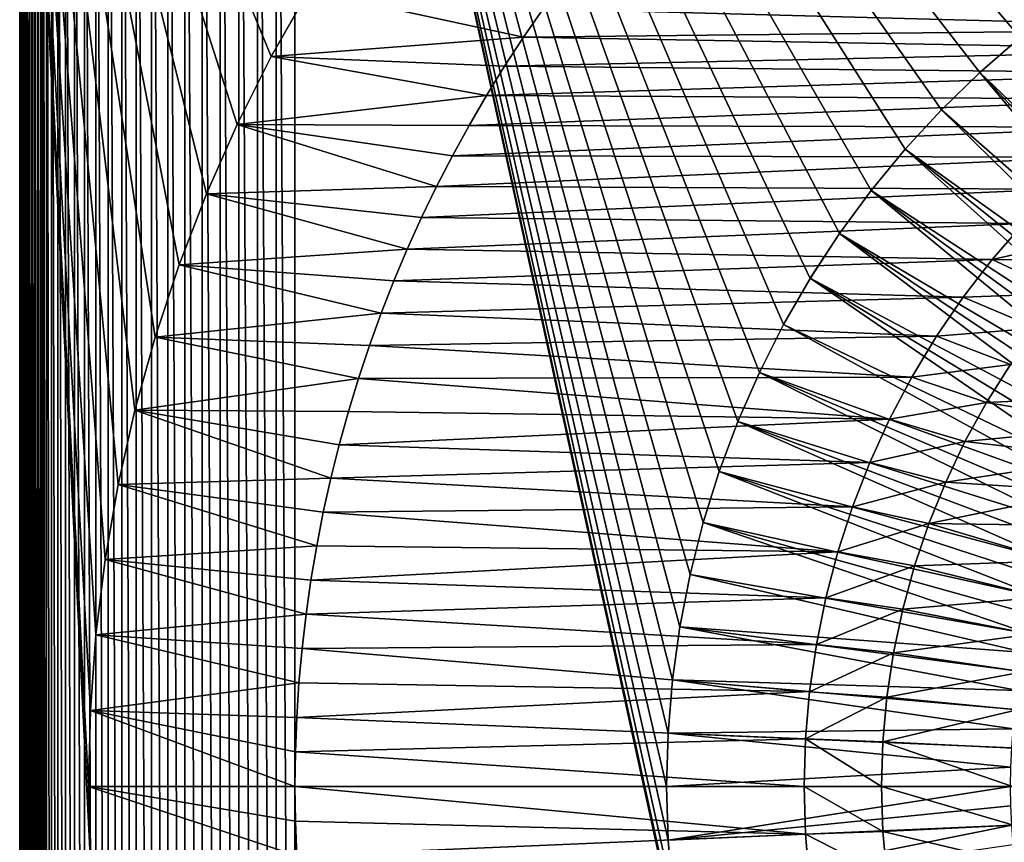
# Model space of a CAD drawing. Header units: metres. Extents: x -24 to 236, y -24 to 24.
# Tile 40 of 256: x -24 to -9, y -1 to 11. Entities that reach past the tile are written whole.
import ezdxf

# ---------------------------------------------------------------- set-up
doc = ezdxf.new("R2010")
doc.units = ezdxf.units.M
doc.layers.add('solid_10392024', color=7, linetype='CONTINUOUS')

msp = doc.modelspace()

# ---------------------------------------------------------------- linework, layer by layer
at = {"layer": 'solid_10392024'}
for points in [[(-19.773689, -23.189972, 4), (-19.773689, 23.189972, 4), (-20.045973, 23.159477, 4)], [(-19.5, -23.200001, 4), (-19.5, 23.200001, 4), (-19.773689, 23.189972, 4)], [(-19.773689, -23.189972, 4), (-19.5, -23.200001, 4), (-19.773689, 23.189972, 4)], [(-13.758767, -3.083206, 4), (-19.5, 23.200001, 4), (-19.5, -23.200001, 4)], [(-14.078498, -0.777724, 4), (-14.1, 0, 4), (-19.5, 23.200001, 4)], [(-14.078498, 0.777724, 4), (-19.5, 23.200001, 4), (-14.1, 0, 4)], [(-14.014434, -1.550996, 4), (-14.078498, -0.777724, 4), (-19.5, 23.200001, 4)], [(-13.90764, -2.32088, 4), (-14.014434, -1.550996, 4), (-19.5, 23.200001, 4)], [(-13.758767, -3.083206, 4), (-13.90764, -2.32088, 4), (-19.5, 23.200001, 4)], [(-8.963761, 10.883929, 4), (-8.350419, 11.361358, 4), (-19.5, 23.200001, 4)], [(-9.549519, 10.373839, 4), (-8.963761, 10.883929, 4), (-19.5, 23.200001, 4)], [(-10.106724, 9.831742, 4), (-9.549519, 10.373839, 4), (-19.5, 23.200001, 4)], [(-10.632733, 9.260382, 4), (-10.106724, 9.831742, 4), (-19.5, 23.200001, 4)], [(-11.12699, 8.660212, 4), (-10.632733, 9.260382, 4), (-19.5, 23.200001, 4)], [(-11.586905, 8.034497, 4), (-11.12699, 8.660212, 4), (-19.5, 23.200001, 4)], [(-12.012174, 7.383564, 4), (-11.586905, 8.034497, 4), (-19.5, 23.200001, 4)], [(-12.400441, 6.711065, 4), (-12.012174, 7.383564, 4), (-19.5, 23.200001, 4)], [(-12.751531, 6.017305, 4), (-12.400441, 6.711065, 4), (-19.5, 23.200001, 4)], [(-13.063457, 5.30615, 4), (-12.751531, 6.017305, 4), (-19.5, 23.200001, 4)], [(-13.336092, 4.578027, 4), (-13.063457, 5.30615, 4), (-19.5, 23.200001, 4)], [(-13.567901, 3.836809, 4), (-13.336092, 4.578027, 4), (-19.5, 23.200001, 4)], [(-13.758767, 3.083206, 4), (-13.567901, 3.836809, 4), (-19.5, 23.200001, 4)], [(-13.90764, 2.32088, 4), (-13.758767, 3.083206, 4), (-19.5, 23.200001, 4)], [(-14.014434, 1.550996, 4), (-13.90764, 2.32088, 4), (-19.5, 23.200001, 4)], [(-14.078498, 0.777724, 4), (-14.014434, 1.550996, 4), (-19.5, 23.200001, 4)], [(-20.585546, -23.037153, 4), (-20.585546, 23.037153, 4), (-20.848108, 22.945595, 4)], [(-20.317791, -23.108421, 4), (-20.317791, 23.108421, 4), (-20.585546, 23.037153, 4)], [(-20.585546, -23.037153, 4), (-20.317791, -23.108421, 4), (-20.585546, 23.037153, 4)], [(-20.045973, -23.159477, 4), (-20.045973, 23.159477, 4), (-20.317791, 23.108421, 4)], [(-20.317791, -23.108421, 4), (-20.045973, -23.159477, 4), (-20.317791, 23.108421, 4)], [(-20.045973, -23.159477, 4), (-19.773689, -23.189972, 4), (-20.045973, 23.159477, 4)], [(-20.848108, -22.945595, 4), (-20.848108, 22.945595, 4), (-21.10257, 22.83493, 4)], [(-20.848108, -22.945595, 4), (-20.585546, -23.037153, 4), (-20.848108, 22.945595, 4)], [(-21.10257, -22.83493, 4), (-21.10257, 22.83493, 4), (-21.348116, 22.705355, 4)], [(-21.10257, -22.83493, 4), (-20.848108, -22.945595, 4), (-21.10257, 22.83493, 4)], [(-21.348116, -22.705355, 4), (-21.348116, 22.705355, 4), (-21.58272, 22.558138, 4)], [(-21.348116, -22.705355, 4), (-21.10257, -22.83493, 4), (-21.348116, 22.705355, 4)], [(-21.58272, -22.558138, 4), (-21.58272, 22.558138, 4), (-21.806097, 22.393408, 4)], [(-21.58272, -22.558138, 4), (-21.348116, -22.705355, 4), (-21.58272, 22.558138, 4)], [(-21.806097, -22.393408, 4), (-21.806097, 22.393408, 4), (-22.016148, 22.212706, 4)], [(-21.806097, -22.393408, 4), (-21.58272, -22.558138, 4), (-21.806097, 22.393408, 4)], [(-22.01615, -22.212706, 4), (-22.016148, 22.212706, 4), (-22.212706, 22.01615, 4)], [(-22.01615, -22.212706, 4), (-21.806097, -22.393408, 4), (-22.016148, 22.212706, 4)], [(-22.212706, -22.016148, 4), (-22.212706, 22.01615, 4), (-22.393408, 21.806097, 4)], [(-22.212706, -22.016148, 4), (-22.01615, -22.212706, 4), (-22.212706, 22.01615, 4)], [(-22.393408, -21.806097, 4), (-22.393408, 21.806097, 4), (-22.558138, 21.58272, 4)], [(-22.393408, -21.806097, 4), (-22.212706, -22.016148, 4), (-22.393408, 21.806097, 4)], [(-22.558138, -21.58272, 4), (-22.558138, 21.58272, 4), (-22.705355, 21.348116, 4)], [(-22.558138, -21.58272, 4), (-22.393408, -21.806097, 4), (-22.558138, 21.58272, 4)], [(-22.705355, -21.348116, 4), (-22.705355, 21.348116, 4), (-22.83493, 21.10257, 4)], [(-22.705355, -21.348116, 4), (-22.558138, -21.58272, 4), (-22.705355, 21.348116, 4)], [(-22.83493, -21.10257, 4), (-22.83493, 21.10257, 4), (-22.945595, 20.848108, 4)], [(-22.83493, -21.10257, 4), (-22.705355, -21.348116, 4), (-22.83493, 21.10257, 4)], [(-22.945595, -20.848108, 4), (-22.945595, 20.848108, 4), (-23.037153, 20.585546, 4)], [(-22.945595, -20.848108, 4), (-22.83493, -21.10257, 4), (-22.945595, 20.848108, 4)], [(-23.037153, -20.585546, 4), (-23.037153, 20.585546, 4), (-23.108421, 20.317791, 4)], [(-23.037153, -20.585546, 4), (-22.945595, -20.848108, 4), (-23.037153, 20.585546, 4)], [(-23.108421, -20.317791, 4), (-23.108421, 20.317791, 4), (-23.159477, 20.045973, 4)], [(-23.108421, -20.317791, 4), (-23.037153, -20.585546, 4), (-23.108421, 20.317791, 4)], [(-23.159477, -20.045973, 4), (-23.159477, 20.045973, 4), (-23.189972, 19.773689, 4)], [(-23.159477, -20.045973, 4), (-23.108421, -20.317791, 4), (-23.159477, 20.045973, 4)], [(-23.189972, -19.773689, 4), (-23.189972, 19.773689, 4), (-23.200001, 19.5, 4)], [(-23.189972, -19.773689, 4), (-23.159477, -20.045973, 4), (-23.189972, 19.773689, 4)], [(-22.472776, -1.105403), (-23.5, -19.5), (-23.5, 19.5)], [(-23.5, 19.5, 3.7), (-23.5, 19.5), (-23.5, -19.5)], [(-22.472776, 1.105403), (-22.5, 0), (-23.5, 19.5)], [(-22.472776, -1.105403), (-23.5, 19.5), (-22.5, 0)], [(-22.391647, 2.205486), (-22.472776, 1.105403), (-23.5, 19.5)], [(-22.256447, 3.301414), (-22.391647, 2.205486), (-23.5, 19.5)], [(-22.067751, 4.389096), (-22.256447, 3.301414), (-23.5, 19.5)], [(-21.825621, 5.467158), (-22.067751, 4.389096), (-23.5, 19.5)], [(-21.531155, 6.531405), (-21.825621, 5.467158), (-23.5, 19.5)], [(-21.184591, 7.58033), (-21.531155, 6.531405), (-23.5, 19.5)], [(-20.787374, 8.610157), (-21.184591, 7.58033), (-23.5, 19.5)], [(-20.339743, 9.619964), (-20.787374, 8.610157), (-23.5, 19.5)], [(-19.843466, 10.60594), (-20.339743, 9.619964), (-23.5, 19.5)], [(-19.298655, 11.567616), (-19.843466, 10.60594), (-23.5, 19.5)], [(-23.5, -19.5, 3.7), (-23.5, 19.5, 3.7), (-23.5, -19.5)], [(-23.496946, -19.5, 3.742694), (-23.5, 19.5, 3.7), (-23.5, -19.5, 3.7)], [(-23.496946, 19.5, 3.742694), (-23.5, 19.5, 3.7), (-23.496946, -19.5, 3.742694)], [(-23.496946, 19.5, 3.742694), (-23.496946, -19.5, 3.742694), (-23.487835, -19.5, 3.784561)], [(-23.487835, 19.5, 3.784561), (-23.496946, 19.5, 3.742694), (-23.487835, -19.5, 3.784561)], [(-23.487835, 19.5, 3.784561), (-23.487835, -19.5, 3.784561), (-23.472855, -19.5, 3.824703)], [(-23.472855, 19.5, 3.824703), (-23.487835, 19.5, 3.784561), (-23.472855, -19.5, 3.824703)], [(-23.472855, 19.5, 3.824703), (-23.472855, -19.5, 3.824703), (-23.452307, -19.5, 3.8623)], [(-23.452307, 19.5, 3.8623), (-23.472855, 19.5, 3.824703), (-23.452307, -19.5, 3.8623)], [(-23.452307, 19.5, 3.8623), (-23.452307, -19.5, 3.8623), (-23.426613, -19.5, 3.896588)], [(-23.426613, 19.5, 3.896588), (-23.452307, 19.5, 3.8623), (-23.426613, -19.5, 3.896588)], [(-23.426613, 19.5, 3.896588), (-23.426613, -19.5, 3.896588), (-23.396296, -19.5, 3.926865)], [(-23.396296, 19.5, 3.926865), (-23.426613, 19.5, 3.896588), (-23.396296, -19.5, 3.926865)], [(-23.396296, 19.5, 3.926865), (-23.396296, -19.5, 3.926865), (-23.361977, -19.5, 3.952515)], [(-23.361977, 19.5, 3.952515), (-23.396296, 19.5, 3.926865), (-23.361977, -19.5, 3.952515)], [(-23.361977, 19.5, 3.952515), (-23.361977, -19.5, 3.952515), (-23.324352, -19.5, 3.973014)], [(-23.324352, 19.5, 3.973014), (-23.361977, 19.5, 3.952515), (-23.324352, -19.5, 3.973014)], [(-23.324352, 19.5, 3.973014), (-23.324352, -19.5, 3.973014), (-23.284191, -19.5, 3.987944)], [(-23.284191, 19.5, 3.987944), (-23.324352, 19.5, 3.973014), (-23.284191, -19.5, 3.987944)], [(-23.284191, 19.5, 3.987944), (-23.284191, -19.5, 3.987944), (-23.242313, -19.5, 3.997001)], [(-23.242313, 19.5, 3.997001), (-23.284191, 19.5, 3.987944), (-23.242313, -19.5, 3.997001)], [(-23.242313, 19.5, 3.997001), (-23.200001, -19.5, 4), (-23.200001, 19.5, 4)], [(-23.242313, 19.5, 3.997001), (-23.242313, -19.5, 3.997001), (-23.200001, -19.5, 4)], [(-23.189972, -19.773689, 4), (-23.200001, 19.5, 4), (-23.200001, -19.5, 4)], [(-19.843355, 10.606162, 0.009358), (-19.843466, 10.60594), (-19.298655, 11.567616)], [(-19.298738, 11.567505, 0.009358), (-19.843355, 10.606162, 0.009358), (-19.298655, 11.567616)], [(-19.298738, 11.567505, 0.009358), (-16.178753, 10.885676, 0.009358), (-19.843355, 10.606162, 0.009358)], [(-19.298738, 11.567505, 0.009358), (-15.893181, 11.298481, 0.009358), (-16.178753, 10.885676, 0.009358)], [(-16.178753, 10.885676, 0.009358), (-15.893181, 11.298481, 0.009358), (-16.178671, 10.885798)], [(-15.893081, 11.298624), (-5.026876, 11.006367), (-16.178671, 10.885798)], [(-15.893181, 11.298481, 0.009358), (-15.893081, 11.298624), (-16.178671, 10.885798)], [(-15.893081, 11.298624), (-4.38991, 11.275547), (-5.026876, 11.006367)], [(-19.843355, 10.606162, 0.009358), (-16.178753, 10.885676, 0.009358), (-16.453447, 10.465813, 0.009358)], [(-16.453447, 10.465813, 0.009358), (-16.178753, 10.885676, 0.009358), (-16.453409, 10.465863)], [(-16.178671, 10.885798), (-5.646445, 10.701731), (-16.453409, 10.465863)], [(-16.178753, 10.885676, 0.009358), (-16.178671, 10.885798), (-16.453409, 10.465863)], [(-16.178671, 10.885798), (-5.026876, 11.006367), (-5.646445, 10.701731)], [(-9.549577, 10.373794, 4.4), (-8.963589, 10.884121, 4.4), (-8.963761, 10.883929, 4)], [(-9.549577, 10.373794, 4.4), (-5.920722, 6.910447, 9.4), (-8.963589, 10.884121, 4.4)], [(-9.549577, 10.373794, 4.4), (-8.963761, 10.883929, 4), (-9.549519, 10.373839, 4)], [(-20.339636, 9.620164, 0.009358), (-20.339743, 9.619964), (-19.843466, 10.60594)], [(-19.843355, 10.606162, 0.009358), (-20.339636, 9.620164, 0.009358), (-19.843466, 10.60594)], [(-19.843355, 10.606162, 0.009358), (-16.717592, 10.038448, 0.009358), (-20.339636, 9.620164, 0.009358)], [(-19.843355, 10.606162, 0.009358), (-16.453447, 10.465813, 0.009358), (-16.717592, 10.038448, 0.009358)], [(-16.453409, 10.465863), (-5.646445, 10.701731), (-6.24842, 10.361809)], [(-16.453409, 10.465863), (-6.24842, 10.361809), (-16.717619, 10.038383)], [(-16.453447, 10.465813, 0.009358), (-16.453409, 10.465863), (-16.717619, 10.038383)], [(-16.717592, 10.038448, 0.009358), (-16.453447, 10.465813, 0.009358), (-16.717619, 10.038383)], [(-16.717619, 10.038383), (-6.24842, 10.361809), (-6.829469, 9.988349)], [(-9.549577, 10.373794, 4.4), (-9.549519, 10.373839, 4), (-10.106724, 9.831742, 4)], [(-10.106668, 9.83185, 4.4), (-9.549577, 10.373794, 4.4), (-10.106724, 9.831742, 4)], [(-10.106668, 9.83185, 4.4), (-6.334782, 6.533027, 9.4), (-9.549577, 10.373794, 4.4)], [(-9.549577, 10.373794, 4.4), (-6.334782, 6.533027, 9.4), (-6.130868, 6.724747, 9.4)], [(-9.549577, 10.373794, 4.4), (-6.130868, 6.724747, 9.4), (-5.920722, 6.910447, 9.4)], [(-20.339636, 9.620164, 0.009358), (-16.717592, 10.038448, 0.009358), (-16.970684, 9.604424, 0.009358)], [(-16.717619, 10.038383), (-6.829469, 9.988349), (-16.970772, 9.604252)], [(-16.970684, 9.604424, 0.009358), (-16.717619, 10.038383), (-16.970772, 9.604252)], [(-16.970684, 9.604424, 0.009358), (-16.717592, 10.038448, 0.009358), (-16.717619, 10.038383)], [(-16.970772, 9.604252), (-6.829469, 9.988349), (-7.389181, 9.581731)], [(-10.633006, 9.260086, 4.4), (-10.106668, 9.83185, 4.4), (-10.632733, 9.260382, 4)], [(-10.633006, 9.260086, 4.4), (-6.532972, 6.3348, 9.4), (-10.106668, 9.83185, 4.4)], [(-10.106668, 9.83185, 4.4), (-10.106724, 9.831742, 4), (-10.632733, 9.260382, 4)], [(-10.106668, 9.83185, 4.4), (-6.532972, 6.3348, 9.4), (-6.334782, 6.533027, 9.4)], [(-20.339636, 9.620164, 0.009358), (-20.787384, 8.610128, 0.009358), (-20.339743, 9.619964)], [(-20.339636, 9.620164, 0.009358), (-17.44235, 8.718561, 0.009358), (-20.787384, 8.610128, 0.009358)], [(-20.787384, 8.610128, 0.009358), (-20.787374, 8.610157), (-20.339743, 9.619964)], [(-20.339636, 9.620164, 0.009358), (-16.970684, 9.604424, 0.009358), (-17.212214, 9.164589, 0.009358)], [(-20.339636, 9.620164, 0.009358), (-17.212214, 9.164589, 0.009358), (-17.44235, 8.718561, 0.009358)], [(-16.970772, 9.604252), (-7.389181, 9.581731), (-17.212328, 9.164376)], [(-17.212214, 9.164589, 0.009358), (-16.970772, 9.604252), (-17.212328, 9.164376)], [(-17.212214, 9.164589, 0.009358), (-16.970684, 9.604424, 0.009358), (-16.970772, 9.604252)], [(-17.212328, 9.164376), (-7.389181, 9.581731), (-7.923812, 9.144532)], [(-17.212328, 9.164376), (-7.923812, 9.144532), (-17.442436, 8.718411)], [(-17.44235, 8.718561, 0.009358), (-17.212328, 9.164376), (-17.442436, 8.718411)], [(-17.44235, 8.718561, 0.009358), (-17.212214, 9.164589, 0.009358), (-17.212328, 9.164376)], [(-10.633006, 9.260086, 4.4), (-10.632733, 9.260382, 4), (-11.12699, 8.660212, 4)], [(-11.126958, 8.660301, 4.4), (-10.633006, 9.260086, 4.4), (-11.12699, 8.660212, 4)], [(-11.126958, 8.660301, 4.4), (-6.910719, 5.920464, 9.4), (-10.633006, 9.260086, 4.4)], [(-10.633006, 9.260086, 4.4), (-6.910719, 5.920464, 9.4), (-6.725129, 6.130422, 9.4)], [(-10.633006, 9.260086, 4.4), (-6.725129, 6.130422, 9.4), (-6.532972, 6.3348, 9.4)], [(-17.442436, 8.718411), (-7.923812, 9.144532), (-8.433133, 8.6771)], [(-21.184649, 7.580167, 0.009358), (-21.184591, 7.58033), (-20.787374, 8.610157)], [(-20.787384, 8.610128, 0.009358), (-21.184649, 7.580167, 0.009358), (-20.787374, 8.610157)], [(-20.787384, 8.610128, 0.009358), (-17.868282, 7.808574, 0.009358), (-21.184649, 7.580167, 0.009358)], [(-20.787384, 8.610128, 0.009358), (-17.44235, 8.718561, 0.009358), (-17.661182, 8.266256, 0.009358)], [(-20.787384, 8.610128, 0.009358), (-17.661182, 8.266256, 0.009358), (-17.868282, 7.808574, 0.009358)], [(-17.44235, 8.718561, 0.009358), (-17.442436, 8.718411), (-17.661209, 8.266229)], [(-17.661182, 8.266256, 0.009358), (-17.44235, 8.718561, 0.009358), (-17.661209, 8.266229)], [(-17.442436, 8.718411), (-8.433133, 8.6771), (-17.661209, 8.266229)], [(-17.661209, 8.266229), (-8.433133, 8.6771), (-8.914352, 8.1819)], [(-11.587092, 8.034258, 4.4), (-11.126958, 8.660301, 4.4), (-11.586905, 8.034497, 4)], [(-11.587092, 8.034258, 4.4), (-7.261862, 5.484042, 9.4), (-11.126958, 8.660301, 4.4)], [(-11.126958, 8.660301, 4.4), (-11.12699, 8.660212, 4), (-11.586905, 8.034497, 4)], [(-11.126958, 8.660301, 4.4), (-7.261862, 5.484042, 9.4), (-7.08949, 5.705165, 9.4)], [(-11.126958, 8.660301, 4.4), (-7.08949, 5.705165, 9.4), (-6.910719, 5.920464, 9.4)], [(-17.868282, 7.808574, 0.009358), (-17.661182, 8.266256, 0.009358), (-17.868248, 7.808668)], [(-17.661182, 8.266256, 0.009358), (-17.661209, 8.266229), (-17.868248, 7.808668)], [(-17.661209, 8.266229), (-8.914352, 8.1819), (-17.868248, 7.808668)], [(-17.868248, 7.808668), (-8.914352, 8.1819), (-9.367096, 7.659468)], [(-8.914408, 8.181876, 0.009358), (-9.367213, 7.65928, 0.009358), (-9.367096, 7.659468)], [(-7.408085, 8.097531, 0.009358), (-9.367213, 7.65928, 0.009358), (-8.914408, 8.181876, 0.009358)], [(-8.914408, 8.181876, 0.009358), (-9.367096, 7.659468), (-8.914352, 8.1819)], [(-11.587092, 8.034258, 4.4), (-11.586905, 8.034497, 4), (-12.012174, 7.383564, 4)], [(-12.012019, 7.383861, 4.4), (-11.587092, 8.034258, 4.4), (-12.012174, 7.383564, 4)], [(-12.012019, 7.383861, 4.4), (-7.585749, 5.026571, 9.4), (-11.587092, 8.034258, 4.4)], [(-11.587092, 8.034258, 4.4), (-7.585749, 5.026571, 9.4), (-7.427437, 5.257637, 9.4)], [(-11.587092, 8.034258, 4.4), (-7.427437, 5.257637, 9.4), (-7.261862, 5.484042, 9.4)], [(-7.874582, 7.6447, 0.009358), (-9.367213, 7.65928, 0.009358), (-7.408085, 8.097531, 0.009358)], [(-21.184649, 7.580167, 0.009358), (-17.868282, 7.808574, 0.009358), (-18.063253, 7.346344, 0.009358)], [(-18.063253, 7.346344, 0.009358), (-17.868282, 7.808574, 0.009358), (-18.063189, 7.3465)], [(-17.868248, 7.808668), (-9.367096, 7.659468), (-18.063189, 7.3465)], [(-17.868282, 7.808574, 0.009358), (-17.868248, 7.808668), (-18.063189, 7.3465)], [(-18.063189, 7.3465), (-9.367096, 7.659468), (-9.78895, 7.112319)], [(-9.367213, 7.65928, 0.009358), (-9.78895, 7.112319), (-9.367096, 7.659468)], [(-9.367213, 7.65928, 0.009358), (-9.788948, 7.112391, 0.009358), (-9.78895, 7.112319)], [(-8.313823, 7.164516, 0.009358), (-9.788948, 7.112391, 0.009358), (-9.367213, 7.65928, 0.009358)], [(-8.313823, 7.164516, 0.009358), (-9.367213, 7.65928, 0.009358), (-7.874582, 7.6447, 0.009358)], [(-21.184649, 7.580167, 0.009358), (-21.531218, 6.53119, 0.009358), (-21.531155, 6.531405)], [(-21.184649, 7.580167, 0.009358), (-18.246365, 6.878872, 0.009358), (-21.531218, 6.53119, 0.009358)], [(-21.184649, 7.580167, 0.009358), (-21.531155, 6.531405), (-21.184591, 7.58033)], [(-21.184649, 7.580167, 0.009358), (-18.063253, 7.346344, 0.009358), (-18.246365, 6.878872, 0.009358)], [(-18.246365, 6.878872, 0.009358), (-18.063253, 7.346344, 0.009358), (-18.2463, 6.879036)], [(-18.063189, 7.3465), (-9.78895, 7.112319), (-18.2463, 6.879036)], [(-18.063253, 7.346344, 0.009358), (-18.063189, 7.3465), (-18.2463, 6.879036)], [(-12.400513, 6.710982, 4.4), (-12.012019, 7.383861, 4.4), (-12.012174, 7.383564, 4)], [(-12.400513, 6.710982, 4.4), (-7.880742, 4.550074, 9.4), (-12.012019, 7.383861, 4.4)], [(-12.400513, 6.710982, 4.4), (-12.012174, 7.383564, 4), (-12.400441, 6.711065, 4)], [(-12.012019, 7.383861, 4.4), (-7.880742, 4.550074, 9.4), (-7.736771, 4.790822, 9.4)], [(-12.012019, 7.383861, 4.4), (-7.736771, 4.790822, 9.4), (-7.585749, 5.026571, 9.4)], [(-8.723348, 6.659843, 0.009358), (-9.788948, 7.112391, 0.009358), (-8.313823, 7.164516, 0.009358)], [(-18.2463, 6.879036), (-9.78895, 7.112319), (-10.179395, 6.541383)], [(-10.179272, 6.541546, 0.009358), (-10.179395, 6.541383), (-9.78895, 7.112319)], [(-9.788948, 7.112391, 0.009358), (-10.179272, 6.541546, 0.009358), (-9.78895, 7.112319)], [(-8.723348, 6.659843, 0.009358), (-10.179272, 6.541546, 0.009358), (-9.788948, 7.112391, 0.009358)], [(-21.531218, 6.53119, 0.009358), (-18.246365, 6.878872, 0.009358), (-18.417547, 6.406436, 0.009358)], [(-18.417547, 6.406436, 0.009358), (-18.246365, 6.878872, 0.009358), (-18.417496, 6.406578)], [(-18.2463, 6.879036), (-10.179395, 6.541383), (-18.417496, 6.406578)], [(-18.246365, 6.878872, 0.009358), (-18.2463, 6.879036), (-18.417496, 6.406578)], [(-12.751386, 6.017655, 4.4), (-12.400441, 6.711065, 4), (-12.751531, 6.017305, 4)], [(-12.751386, 6.017655, 4.4), (-12.400513, 6.710982, 4.4), (-12.400441, 6.711065, 4)], [(-12.751386, 6.017655, 4.4), (-8.017263, 4.305011, 9.4), (-12.400513, 6.710982, 4.4)], [(-12.400513, 6.710982, 4.4), (-8.017263, 4.305011, 9.4), (-7.880742, 4.550074, 9.4)], [(-9.102766, 6.131049, 0.009358), (-10.179272, 6.541546, 0.009358), (-8.723348, 6.659843, 0.009358)], [(-21.825634, 5.467164, 0.009358), (-21.825621, 5.467158), (-21.531155, 6.531405)], [(-21.531218, 6.53119, 0.009358), (-21.825634, 5.467164, 0.009358), (-21.531155, 6.531405)], [(-21.531218, 6.53119, 0.009358), (-18.576462, 5.929976, 0.009358), (-21.825634, 5.467164, 0.009358)], [(-21.531218, 6.53119, 0.009358), (-18.417547, 6.406436, 0.009358), (-18.576462, 5.929976, 0.009358)], [(-18.417496, 6.406578), (-10.179395, 6.541383), (-10.536022, 5.949917)], [(-10.535891, 5.950165, 0.009358), (-10.536022, 5.949917), (-10.179395, 6.541383)], [(-10.179272, 6.541546, 0.009358), (-10.535891, 5.950165, 0.009358), (-10.179395, 6.541383)], [(-9.102766, 6.131049, 0.009358), (-10.535891, 5.950165, 0.009358), (-10.179272, 6.541546, 0.009358)], [(-18.576462, 5.929976, 0.009358), (-18.417547, 6.406436, 0.009358), (-18.576431, 5.930077)], [(-18.417496, 6.406578), (-10.536022, 5.949917), (-18.576431, 5.930077)], [(-18.417547, 6.406436, 0.009358), (-18.417496, 6.406578), (-18.576431, 5.930077)], [(-13.063561, 5.305975, 4.4), (-12.751386, 6.017655, 4.4), (-13.063457, 5.30615, 4)], [(-13.063561, 5.305975, 4.4), (-8.266925, 3.803605, 9.4), (-12.751386, 6.017655, 4.4)], [(-12.751386, 6.017655, 4.4), (-12.751531, 6.017305, 4), (-13.063457, 5.30615, 4)], [(-12.751386, 6.017655, 4.4), (-8.266925, 3.803605, 9.4), (-8.145937, 4.056316, 9.4)], [(-12.751386, 6.017655, 4.4), (-8.145937, 4.056316, 9.4), (-8.017263, 4.305011, 9.4)], [(-9.449742, 5.581437, 0.009358), (-10.535891, 5.950165, 0.009358), (-9.102766, 6.131049, 0.009358)], [(-9.102909, 6.130829), (-9.449837, 5.581293), (-9.449742, 5.581437, 0.009358)], [(-7.070024, 5.689474), (-9.449837, 5.581293), (-9.102909, 6.130829)], [(-9.102909, 6.130829), (-9.449742, 5.581437, 0.009358), (-9.102766, 6.131049, 0.009358)], [(-21.825634, 5.467164, 0.009358), (-18.576462, 5.929976, 0.009358), (-18.722849, 5.450199, 0.009358)], [(-18.722849, 5.450199, 0.009358), (-18.576462, 5.929976, 0.009358), (-18.722834, 5.450245)], [(-18.576431, 5.930077), (-10.858559, 5.338695), (-18.722834, 5.450245)], [(-18.576462, 5.929976, 0.009358), (-18.576431, 5.930077), (-18.722834, 5.450245)], [(-18.576431, 5.930077), (-10.536022, 5.949917), (-10.858559, 5.338695)], [(-10.535891, 5.950165, 0.009358), (-10.858614, 5.338546, 0.009358), (-10.536022, 5.949917)], [(-9.449742, 5.581437, 0.009358), (-10.858614, 5.338546, 0.009358), (-10.535891, 5.950165, 0.009358)], [(-10.858614, 5.338546, 0.009358), (-10.858559, 5.338695), (-10.536022, 5.949917)], [(-9.764064, 5.01131, 0.009358), (-10.858614, 5.338546, 0.009358), (-9.449742, 5.581437, 0.009358)], [(-9.76402, 5.01141), (-9.764064, 5.01131, 0.009358), (-9.449742, 5.581437, 0.009358)], [(-9.449837, 5.581293), (-9.76402, 5.01141), (-9.449742, 5.581437, 0.009358)], [(-7.407158, 5.243), (-9.76402, 5.01141), (-9.449837, 5.581293)], [(-7.407158, 5.243), (-9.449837, 5.581293), (-7.070024, 5.689474)], [(-22.067699, 4.389369, 0.009358), (-22.067751, 4.389096), (-21.825621, 5.467158)], [(-21.825634, 5.467164, 0.009358), (-22.067699, 4.389369, 0.009358), (-21.825621, 5.467158)], [(-21.825634, 5.467164, 0.009358), (-18.978666, 4.47871, 0.009358), (-22.067699, 4.389369, 0.009358)], [(-21.825634, 5.467164, 0.009358), (-18.722849, 5.450199, 0.009358), (-18.856958, 4.966249, 0.009358)], [(-21.825634, 5.467164, 0.009358), (-18.856958, 4.966249, 0.009358), (-18.978666, 4.47871, 0.009358)], [(-18.722834, 5.450245), (-10.858559, 5.338695), (-18.856964, 4.966199)], [(-18.722849, 5.450199, 0.009358), (-18.722834, 5.450245), (-18.856964, 4.966199)], [(-18.856958, 4.966249, 0.009358), (-18.722849, 5.450199, 0.009358), (-18.856964, 4.966199)], [(-18.856964, 4.966199), (-10.858559, 5.338695), (-11.145459, 4.710384)], [(-13.063561, 5.305975, 4.4), (-13.063457, 5.30615, 4), (-13.336092, 4.578027, 4)], [(-13.33607, 4.578127, 4.4), (-13.063561, 5.305975, 4.4), (-13.336092, 4.578027, 4)], [(-13.33607, 4.578127, 4.4), (-8.485609, 3.286967, 9.4), (-13.063561, 5.305975, 4.4)], [(-13.063561, 5.305975, 4.4), (-8.485609, 3.286967, 9.4), (-8.380257, 3.546904, 9.4)], [(-13.063561, 5.305975, 4.4), (-8.380257, 3.546904, 9.4), (-8.266925, 3.803605, 9.4)], [(-10.858614, 5.338546, 0.009358), (-11.145489, 4.71035, 0.009358), (-11.145459, 4.710384)], [(-9.764064, 5.01131, 0.009358), (-11.145489, 4.71035, 0.009358), (-10.858614, 5.338546, 0.009358)], [(-10.858614, 5.338546, 0.009358), (-11.145459, 4.710384), (-10.858559, 5.338695)], [(-7.715642, 4.777472), (-9.76402, 5.01141), (-7.407158, 5.243)], [(-10.043629, 4.424417, 0.009358), (-11.145489, 4.71035, 0.009358), (-9.764064, 5.01131, 0.009358)], [(-10.043547, 4.424591), (-10.043629, 4.424417, 0.009358), (-9.764064, 5.01131, 0.009358)], [(-9.76402, 5.01141), (-10.043547, 4.424591), (-9.764064, 5.01131, 0.009358)], [(-7.715642, 4.777472), (-10.043547, 4.424591), (-9.76402, 5.01141)], [(-18.856958, 4.966249, 0.009358), (-18.856964, 4.966199), (-18.978693, 4.478557)], [(-18.978666, 4.47871, 0.009358), (-18.856958, 4.966249, 0.009358), (-18.978693, 4.478557)], [(-18.856964, 4.966199), (-11.145459, 4.710384), (-18.978693, 4.478557)], [(-7.995234, 4.293206), (-10.043547, 4.424591), (-7.715642, 4.777472)], [(-18.978693, 4.478557), (-11.145459, 4.710384), (-11.396306, 4.066226)], [(-11.145489, 4.71035, 0.009358), (-11.396385, 4.065971, 0.009358), (-11.396306, 4.066226)], [(-10.043629, 4.424417, 0.009358), (-11.396385, 4.065971, 0.009358), (-11.145489, 4.71035, 0.009358)], [(-11.145489, 4.71035, 0.009358), (-11.396306, 4.066226), (-11.145459, 4.710384)], [(-22.067699, 4.389369, 0.009358), (-18.978666, 4.47871, 0.009358), (-19.087725, 3.98855, 0.009358)], [(-18.978693, 4.478557), (-11.396306, 4.066226), (-19.087767, 3.988336)], [(-19.087725, 3.98855, 0.009358), (-18.978693, 4.478557), (-19.087767, 3.988336)], [(-19.087725, 3.98855, 0.009358), (-18.978666, 4.47871, 0.009358), (-18.978693, 4.478557)], [(-13.568018, 3.836519, 4.4), (-13.33607, 4.578127, 4.4), (-13.567901, 3.836809, 4)], [(-13.568018, 3.836519, 4.4), (-8.671732, 2.758719, 9.4), (-13.33607, 4.578127, 4.4)], [(-13.33607, 4.578127, 4.4), (-13.336092, 4.578027, 4), (-13.567901, 3.836809, 4)], [(-13.33607, 4.578127, 4.4), (-8.671732, 2.758719, 9.4), (-8.582698, 3.024443, 9.4)], [(-13.33607, 4.578127, 4.4), (-8.582698, 3.024443, 9.4), (-8.485609, 3.286967, 9.4)], [(-22.256418, 3.301504, 0.009358), (-22.256447, 3.301414), (-22.067751, 4.389096)], [(-22.067699, 4.389369, 0.009358), (-22.256418, 3.301504, 0.009358), (-22.067751, 4.389096)], [(-22.067699, 4.389369, 0.009358), (-19.183996, 3.496251, 0.009358), (-22.256418, 3.301504, 0.009358)], [(-22.067699, 4.389369, 0.009358), (-19.087725, 3.98855, 0.009358), (-19.183996, 3.496251, 0.009358)], [(-10.288298, 3.821155, 0.009358), (-11.396385, 4.065971, 0.009358), (-10.043629, 4.424417, 0.009358)], [(-10.28826, 3.821255), (-10.288298, 3.821155, 0.009358), (-10.043629, 4.424417, 0.009358)], [(-10.043547, 4.424591), (-10.28826, 3.821255), (-10.043629, 4.424417, 0.009358)], [(-7.995234, 4.293206), (-10.28826, 3.821255), (-10.043547, 4.424591)], [(-8.24415, 3.793287), (-10.28826, 3.821255), (-7.995234, 4.293206)], [(-19.087767, 3.988336), (-11.396306, 4.066226), (-11.609803, 3.408973)], [(-11.609787, 3.40911, 0.009358), (-11.609803, 3.408973), (-11.396306, 4.066226)], [(-11.396385, 4.065971, 0.009358), (-11.609787, 3.40911, 0.009358), (-11.396306, 4.066226)], [(-10.288298, 3.821155, 0.009358), (-11.609787, 3.40911, 0.009358), (-11.396385, 4.065971, 0.009358)], [(-19.087767, 3.988336), (-11.609803, 3.408973), (-19.184036, 3.496069)], [(-19.183996, 3.496251, 0.009358), (-19.087767, 3.988336), (-19.184036, 3.496069)], [(-19.183996, 3.496251, 0.009358), (-19.087725, 3.98855, 0.009358), (-19.087767, 3.988336)], [(-13.568018, 3.836519, 4.4), (-13.567901, 3.836809, 4), (-13.758767, 3.083206, 4)], [(-13.758739, 3.083358, 4.4), (-13.568018, 3.836519, 4.4), (-13.758767, 3.083206, 4)], [(-13.758739, 3.083358, 4.4), (-8.8252, 2.219399, 9.4), (-13.568018, 3.836519, 4.4)], [(-13.568018, 3.836519, 4.4), (-8.8252, 2.219399, 9.4), (-8.75264, 2.490121, 9.4)], [(-13.568018, 3.836519, 4.4), (-8.75264, 2.490121, 9.4), (-8.671732, 2.758719, 9.4)], [(-10.496455, 3.205367, 0.009358), (-11.609787, 3.40911, 0.009358), (-10.288298, 3.821155, 0.009358)], [(-10.496452, 3.20536), (-10.496455, 3.205367, 0.009358), (-10.288298, 3.821155, 0.009358)], [(-10.28826, 3.821255), (-10.496452, 3.20536), (-10.288298, 3.821155, 0.009358)], [(-8.462241, 3.278084), (-10.496452, 3.20536), (-10.28826, 3.821255)], [(-8.462241, 3.278084), (-10.28826, 3.821255), (-8.24415, 3.793287)], [(-22.256418, 3.301504, 0.009358), (-19.183996, 3.496251, 0.009358), (-19.267656, 3.00097, 0.009358)], [(-19.184036, 3.496069), (-11.609803, 3.408973), (-19.267677, 3.00091)], [(-19.267656, 3.00097, 0.009358), (-19.184036, 3.496069), (-19.267677, 3.00091)], [(-19.267656, 3.00097, 0.009358), (-19.183996, 3.496251, 0.009358), (-19.184036, 3.496069)], [(-22.256418, 3.301504, 0.009358), (-22.391665, 2.205294, 0.009358), (-22.256447, 3.301414)], [(-22.256418, 3.301504, 0.009358), (-19.338593, 2.503517, 0.009358), (-22.391665, 2.205294, 0.009358)], [(-22.391665, 2.205294, 0.009358), (-22.391647, 2.205486), (-22.256447, 3.301414)], [(-22.256418, 3.301504, 0.009358), (-19.267656, 3.00097, 0.009358), (-19.338593, 2.503517, 0.009358)], [(-19.267677, 3.00091), (-11.609803, 3.408973), (-11.785616, 2.740292)], [(-11.785583, 2.74042, 0.009358), (-11.785616, 2.740292), (-11.609803, 3.408973)], [(-11.609787, 3.40911, 0.009358), (-11.785583, 2.74042, 0.009358), (-11.609803, 3.408973)], [(-10.496455, 3.205367, 0.009358), (-11.785583, 2.74042, 0.009358), (-11.609787, 3.40911, 0.009358)], [(-10.667996, 2.577661, 0.009358), (-11.785583, 2.74042, 0.009358), (-10.496455, 3.205367, 0.009358)], [(-10.668025, 2.577536), (-10.667996, 2.577661, 0.009358), (-10.496455, 3.205367, 0.009358)], [(-10.496452, 3.20536), (-10.668025, 2.577536), (-10.496455, 3.205367, 0.009358)], [(-8.647887, 2.751185), (-10.668025, 2.577536), (-10.496452, 3.20536)], [(-8.647887, 2.751185), (-10.496452, 3.20536), (-8.462241, 3.278084)], [(-13.907684, 2.320846, 4.4), (-13.758739, 3.083358, 4.4), (-13.90764, 2.32088, 4)], [(-13.907684, 2.320846, 4.4), (-8.889263, 1.947005, 9.4), (-13.758739, 3.083358, 4.4)], [(-13.758739, 3.083358, 4.4), (-13.758767, 3.083206, 4), (-13.90764, 2.32088, 4)], [(-13.758739, 3.083358, 4.4), (-8.889263, 1.947005, 9.4), (-8.8252, 2.219399, 9.4)], [(-19.267656, 3.00097, 0.009358), (-19.267677, 3.00091), (-19.338593, 2.503603)], [(-19.338593, 2.503517, 0.009358), (-19.267656, 3.00097, 0.009358), (-19.338593, 2.503603)], [(-19.267677, 3.00091), (-11.785616, 2.740292), (-19.338593, 2.503603)], [(-19.338593, 2.503603), (-11.785616, 2.740292), (-11.922755, 2.063294)], [(-11.922728, 2.063413, 0.009358), (-11.922755, 2.063294), (-11.785616, 2.740292)], [(-11.785583, 2.74042, 0.009358), (-11.922728, 2.063413, 0.009358), (-11.785616, 2.740292)], [(-10.667996, 2.577661, 0.009358), (-11.922728, 2.063413, 0.009358), (-11.785583, 2.74042, 0.009358)], [(-8.800982, 2.213184), (-10.668025, 2.577536), (-8.647887, 2.751185)], [(-10.801864, 1.941542, 0.009358), (-11.922728, 2.063413, 0.009358), (-10.667996, 2.577661, 0.009358)], [(-10.668025, 2.577536), (-10.801885, 1.941455), (-10.801864, 1.941542, 0.009358)], [(-8.800982, 2.213184), (-10.801885, 1.941455), (-10.668025, 2.577536)], [(-10.668025, 2.577536), (-10.801864, 1.941542, 0.009358), (-10.667996, 2.577661, 0.009358)], [(-22.391665, 2.205294, 0.009358), (-19.338593, 2.503517, 0.009358), (-19.39666, 2.00488, 0.009358)], [(-19.39666, 2.00488, 0.009358), (-19.338593, 2.503517, 0.009358), (-19.396643, 2.005064)], [(-19.338593, 2.503603), (-11.922755, 2.063294), (-19.396643, 2.005064)], [(-19.338593, 2.503517, 0.009358), (-19.338593, 2.503603), (-19.396643, 2.005064)], [(-14.014405, 1.551269, 4.4), (-13.90764, 2.32088, 4), (-14.014434, 1.550996, 4)], [(-14.014405, 1.551269, 4.4), (-13.907684, 2.320846, 4.4), (-13.90764, 2.32088, 4)], [(-14.014405, 1.551269, 4.4), (-8.992291, 1.395784, 9.4), (-13.907684, 2.320846, 4.4)], [(-13.907684, 2.320846, 4.4), (-8.992291, 1.395784, 9.4), (-8.944992, 1.672274, 9.4)], [(-13.907684, 2.320846, 4.4), (-8.944992, 1.672274, 9.4), (-8.889263, 1.947005, 9.4)], [(-22.391665, 2.205294, 0.009358), (-22.472797, 1.105217, 0.009358), (-22.472776, 1.105403)], [(-22.391665, 2.205294, 0.009358), (-19.441784, 1.505544, 0.009358), (-22.472797, 1.105217, 0.009358)], [(-22.391665, 2.205294, 0.009358), (-22.472776, 1.105403), (-22.391647, 2.205486)], [(-22.391665, 2.205294, 0.009358), (-19.39666, 2.00488, 0.009358), (-19.441784, 1.505544, 0.009358)], [(-8.920442, 1.667587), (-10.801885, 1.941455), (-8.800982, 2.213184)], [(-19.441784, 1.505544, 0.009358), (-19.39666, 2.00488, 0.009358), (-19.441763, 1.505745)], [(-19.396643, 2.005064), (-12.021115, 1.37942), (-19.441763, 1.505745)], [(-19.39666, 2.00488, 0.009358), (-19.396643, 2.005064), (-19.441763, 1.505745)], [(-19.396643, 2.005064), (-11.922755, 2.063294), (-12.021115, 1.37942)], [(-11.922728, 2.063413, 0.009358), (-12.021141, 1.379179, 0.009358), (-11.922755, 2.063294)], [(-10.801864, 1.941542, 0.009358), (-12.021141, 1.379179, 0.009358), (-11.922728, 2.063413, 0.009358)], [(-12.021141, 1.379179, 0.009358), (-12.021115, 1.37942), (-11.922755, 2.063294)], [(-10.897964, 1.298068, 0.009358), (-12.021141, 1.379179, 0.009358), (-10.801864, 1.941542, 0.009358)], [(-10.897964, 1.298081), (-10.897964, 1.298068, 0.009358), (-10.801864, 1.941542, 0.009358)], [(-10.801885, 1.941455), (-10.897964, 1.298081), (-10.801864, 1.941542, 0.009358)], [(-8.920442, 1.667587), (-10.897964, 1.298081), (-10.801885, 1.941455)], [(-9.006212, 1.115237), (-10.897964, 1.298081), (-8.920442, 1.667587)], [(-22.472797, 1.105217, 0.009358), (-19.441784, 1.505544, 0.009358), (-19.474047, 1.004962, 0.009358)], [(-19.474047, 1.004962, 0.009358), (-19.441784, 1.505544, 0.009358), (-19.474028, 1.005137)], [(-19.441763, 1.505745), (-12.021115, 1.37942), (-19.474028, 1.005137)], [(-19.441784, 1.505544, 0.009358), (-19.441763, 1.505745), (-19.474028, 1.005137)], [(-14.078583, 0.776862, 4.4), (-14.014405, 1.551269, 4.4), (-14.014434, 1.550996, 4)], [(-14.078583, 0.776862, 4.4), (-9.061113, 0.84024, 9.4), (-14.014405, 1.551269, 4.4)], [(-14.078583, 0.776862, 4.4), (-14.014434, 1.550996, 4), (-14.078498, 0.777724, 4)], [(-14.014405, 1.551269, 4.4), (-9.061113, 0.84024, 9.4), (-9.031023, 1.118301, 9.4)], [(-14.014405, 1.551269, 4.4), (-9.031023, 1.118301, 9.4), (-8.992291, 1.395784, 9.4)], [(-19.474028, 1.005137), (-12.021115, 1.37942), (-12.08014, 0.691992)], [(-12.021141, 1.379179, 0.009358), (-12.080176, 0.691711, 0.009358), (-12.08014, 0.691992)], [(-10.897964, 1.298068, 0.009358), (-12.080176, 0.691711, 0.009358), (-12.021141, 1.379179, 0.009358)], [(-10.955619, 0.651219, 0.009358), (-12.080176, 0.691711, 0.009358), (-10.897964, 1.298068, 0.009358)], [(-12.021141, 1.379179, 0.009358), (-12.08014, 0.691992), (-12.021115, 1.37942)], [(-10.955613, 0.651249), (-10.955619, 0.651219, 0.009358), (-10.897964, 1.298068, 0.009358)], [(-10.897964, 1.298081), (-10.955613, 0.651249), (-10.897964, 1.298068, 0.009358)], [(-9.006212, 1.115237), (-10.955613, 0.651249), (-10.897964, 1.298081)], [(-22.5, 0, 0.009358), (-22.5, 0), (-22.472776, 1.105403)], [(-22.472797, 1.105217, 0.009358), (-22.5, 0, 0.009358), (-22.472776, 1.105403)], [(-22.472797, 1.105217, 0.009358), (-19.5, 0, 0.009358), (-22.5, 0, 0.009358)], [(-22.472797, 1.105217, 0.009358), (-19.493452, 0.503114, 0.009358), (-19.5, 0, 0.009358)], [(-22.472797, 1.105217, 0.009358), (-19.474047, 1.004962, 0.009358), (-19.493452, 0.503114, 0.009358)], [(-19.493452, 0.503114, 0.009358), (-19.474047, 1.004962, 0.009358), (-19.493441, 0.503222)], [(-19.474028, 1.005137), (-12.08014, 0.691992), (-19.493441, 0.503222)], [(-19.474047, 1.004962, 0.009358), (-19.474028, 1.005137), (-19.493441, 0.503222)], [(-9.05768, 0.559666), (-10.955613, 0.651249), (-9.006212, 1.115237)], [(-14.078583, 0.776862, 4.4), (-14.078498, 0.777724, 4), (-14.1, 0, 4)], [(-14.078583, 0.776862, 4.4), (-14.1, 0, 4), (-14.1, 0, 4.4)], [(-14.078583, 0.776862, 4.4), (-14.1, 0, 4.4), (-9.0956, 0.281101, 9.4)], [(-14.078583, 0.776862, 4.4), (-9.082638, 0.561181, 9.4), (-9.061113, 0.84024, 9.4)], [(-14.078583, 0.776862, 4.4), (-9.0956, 0.281101, 9.4), (-9.082638, 0.561181, 9.4)], [(-19.493441, 0.503222), (-12.08014, 0.691992), (-12.1, 0)], [(-12.1, 0, 0.009358), (-12.1, 0), (-12.08014, 0.691992)], [(-12.080176, 0.691711, 0.009358), (-12.1, 0, 0.009358), (-12.08014, 0.691992)], [(-10.975, 0, 0.009358), (-12.1, 0, 0.009358), (-12.080176, 0.691711, 0.009358)], [(-10.955619, 0.651219, 0.009358), (-10.975, 0, 0.009358), (-12.080176, 0.691711, 0.009358)], [(-10.955613, 0.651249), (-10.975, 0), (-10.955619, 0.651219, 0.009358)], [(-9.075, 0), (-10.975, 0), (-10.955613, 0.651249)], [(-10.955619, 0.651219, 0.009358), (-10.975, 0), (-10.975, 0, 0.009358)], [(-9.05768, 0.559666), (-9.075, 0), (-10.955613, 0.651249)], [(-19.493441, 0.503222), (-12.1, 0), (-19.5, 0)], [(-19.493452, 0.503114, 0.009358), (-19.493441, 0.503222), (-19.5, 0)], [(-19.493452, 0.503114, 0.009358), (-19.5, 0), (-19.5, 0, 0.009358)], [(-9.0956, 0.281101, 9.4), (-14.1, 0, 4.4), (-9.1, 0, 9.4)], [(-22.472797, -1.105217, 0.009358), (-22.472776, -1.105403), (-22.5, 0)], [(-22.472797, -1.105217, 0.009358), (-22.5, 0), (-22.5, 0, 0.009358)], [(-19.493452, -0.503114, 0.009358), (-22.5, 0, 0.009358), (-19.5, 0, 0.009358)], [(-19.474047, -1.004962, 0.009358), (-22.5, 0, 0.009358), (-19.493452, -0.503114, 0.009358)], [(-22.472797, -1.105217, 0.009358), (-22.5, 0, 0.009358), (-19.474047, -1.004962, 0.009358)], [(-19.5, 0), (-12.1, 0), (-12.08014, -0.691992)], [(-19.493441, -0.503222), (-19.5, 0), (-12.08014, -0.691992)], [(-19.493441, -0.503222), (-19.5, 0, 0.009358), (-19.5, 0)], [(-19.493452, -0.503114, 0.009358), (-19.5, 0, 0.009358), (-19.493441, -0.503222)], [(-14.1, 0, 4.4), (-14.1, 0, 4), (-14.078498, -0.777724, 4)], [(-14.078583, -0.776862, 4.4), (-14.1, 0, 4.4), (-14.078498, -0.777724, 4)], [(-9.1, 0, 9.4), (-14.1, 0, 4.4), (-14.078583, -0.776862, 4.4)], [(-9.0956, -0.281101, 9.4), (-9.1, 0, 9.4), (-14.078583, -0.776862, 4.4)], [(-12.080176, -0.691711, 0.009358), (-12.1, 0), (-12.1, 0, 0.009358)], [(-12.080176, -0.691711, 0.009358), (-12.08014, -0.691992), (-12.1, 0)], [(-10.955619, -0.651219, 0.009358), (-12.080176, -0.691711, 0.009358), (-12.1, 0, 0.009358)], [(-10.955619, -0.651219, 0.009358), (-12.1, 0, 0.009358), (-10.975, 0, 0.009358)], [(-10.955613, -0.651249), (-10.975, 0, 0.009358), (-10.975, 0)], [(-9.05768, -0.559666), (-10.955613, -0.651249), (-10.975, 0)], [(-9.05768, -0.559666), (-10.975, 0), (-9.075, 0)], [(-10.955613, -0.651249), (-10.955619, -0.651219, 0.009358), (-10.975, 0, 0.009358)], [(-9.082638, -0.561181, 9.4), (-9.0956, -0.281101, 9.4), (-14.078583, -0.776862, 4.4)], [(-19.474047, -1.004962, 0.009358), (-19.493452, -0.503114, 0.009358), (-19.493441, -0.503222)], [(-19.493441, -0.503222), (-12.08014, -0.691992), (-19.474028, -1.005137)], [(-19.474047, -1.004962, 0.009358), (-19.493441, -0.503222), (-19.474028, -1.005137)], [(-9.082638, -0.561181, 9.4), (-14.078583, -0.776862, 4.4), (-14.014405, -1.551269, 4.4)], [(-9.061113, -0.84024, 9.4), (-9.082638, -0.561181, 9.4), (-14.014405, -1.551269, 4.4)], [(-9.006212, -1.115237), (-10.955613, -0.651249), (-9.05768, -0.559666)], [(-19.474028, -1.005137), (-12.08014, -0.691992), (-12.021115, -1.37942)], [(-10.897964, -1.298068, 0.009358), (-12.080176, -0.691711, 0.009358), (-10.955619, -0.651219, 0.009358)], [(-12.080176, -0.691711, 0.009358), (-12.021141, -1.379179, 0.009358), (-12.08014, -0.691992)], [(-10.897964, -1.298068, 0.009358), (-12.021141, -1.379179, 0.009358), (-12.080176, -0.691711, 0.009358)], [(-12.021141, -1.379179, 0.009358), (-12.021115, -1.37942), (-12.08014, -0.691992)], [(-10.897964, -1.298081), (-10.897964, -1.298068, 0.009358), (-10.955619, -0.651219, 0.009358)], [(-10.955613, -0.651249), (-10.897964, -1.298081), (-10.955619, -0.651219, 0.009358)], [(-9.006212, -1.115237), (-10.897964, -1.298081), (-10.955613, -0.651249)], [(-14.078583, -0.776862, 4.4), (-14.078498, -0.777724, 4), (-14.014434, -1.550996, 4)], [(-14.014405, -1.551269, 4.4), (-14.078583, -0.776862, 4.4), (-14.014434, -1.550996, 4)]]:
    msp.add_3dface(points, dxfattribs=at)

doc.saveas('drawing.dxf')
